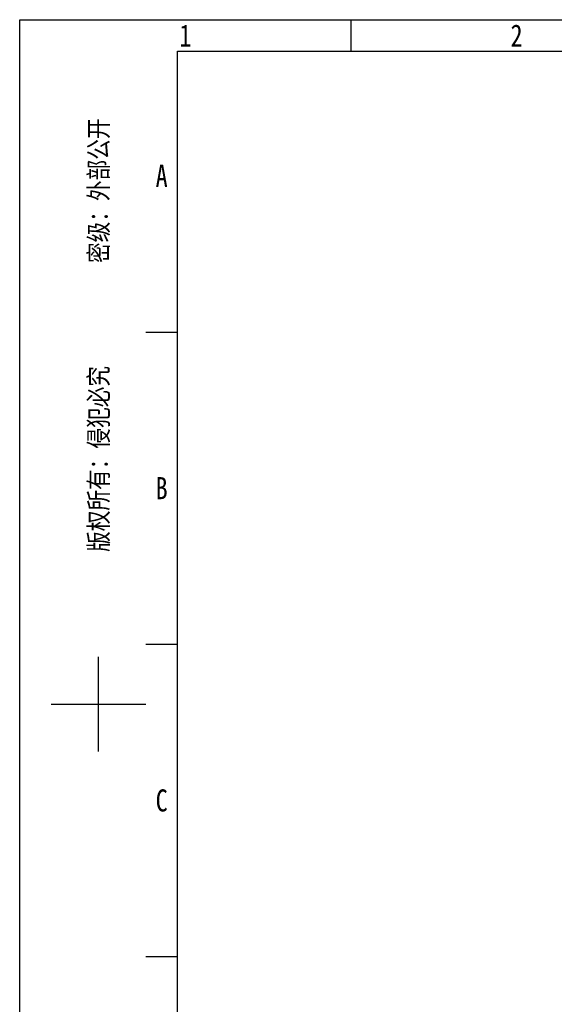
# Model space of a CAD drawing. Header units: millimetres. Extents: x -2013 to 423, y -990 to -169.
# Tile 21 of 50: x -737 to -503, y -601 to -169. Entities that reach past the tile are written whole.
import ezdxf
from ezdxf.enums import TextEntityAlignment as Align

# ---------------------------------------------------------------- set-up
doc = ezdxf.new("R2010")
doc.units = ezdxf.units.MM
doc.header["$LTSCALE"] = 30.734
doc.layers.get('0').update_dxf_attribs({"linetype": 'CONTINUOUS'})
doc.styles.get("Standard").update_dxf_attribs({"font": 'txt', "width": 0.707})
doc.styles.add('仿宋体', font='STFANGSO.TTF', dxfattribs={"width": 0.8})

# ---------------------------------------------------------------- blocks, each defined once
blk = doc.blocks.new('3')
at = {"color": 2}
for p, q in [((6554.12, 1548.82), (6554.12, 1524.82)), ((6398.12, 1311.22), (6422.12, 1311.22)), ((6398.12, 1073.62), (6422.12, 1073.62)), ((6362.12, 992.02), (6362.12, 1064.02)), ((6326.12, 1028.02), (6398.12, 1028.02)), ((6398.12, 836.02), (6422.12, 836.02))]:
    blk.add_line(p, q, dxfattribs=at)
for points in [[(6302.12, 123.22), (6302.12, 1548.82), (8318.12, 1548.82), (8318.12, 123.22)], [(6422.12, 147.22), (6422.12, 1524.82), (8294.12, 1524.82), (8294.12, 147.22)]]:
    blk.add_lwpolyline(points, close=True, dxfattribs=at)
at = {"color": 2, "width": 0.8}
for s, p in [('1', (6428.12, 1536.82)), ('2', (6680.12, 1536.82)), ('A', (6410.12, 1430.02)), ('B', (6410.12, 1192.42)), ('C', (6410.12, 954.82))]:
    blk.add_text(s, height=16.8, dxfattribs=at).set_placement(p, align=Align.MIDDLE_CENTER)
at = {"color": 2, "style": '仿宋体', "width": 0.8}
blk.add_text('版权所有：侵犯必究          密级：外部公开', height=14.4, rotation=90, dxfattribs=at).set_placement((6362.12, 1308.82), align=Align.MIDDLE_CENTER)

msp = doc.modelspace()

# ---------------------------------------------------------------- block references
at = {"xscale": 0.575736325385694, "yscale": 0.575736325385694, "zscale": 0.575736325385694}
msp.add_blockref('3', (-4365.78, -1061.19), dxfattribs=at)

doc.saveas('drawing.dxf')
